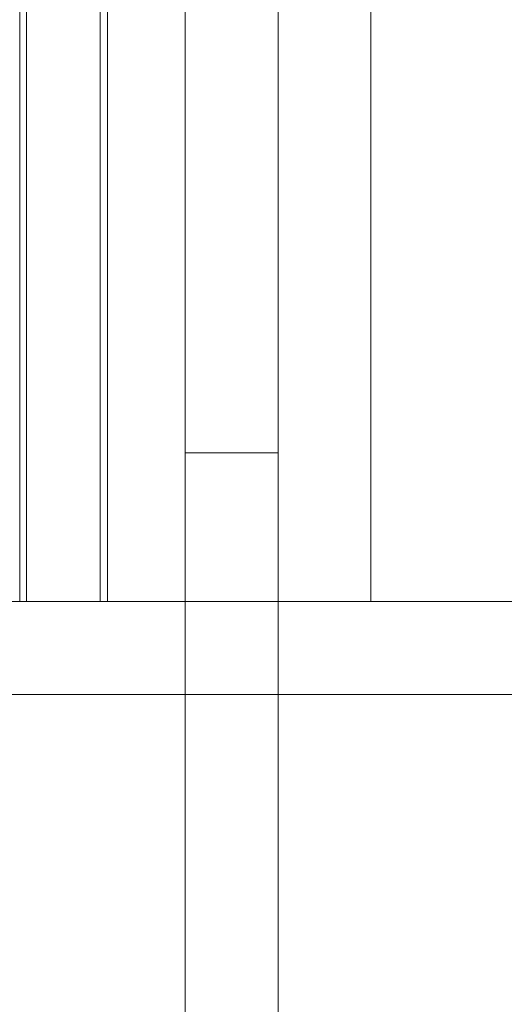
# Model space of a CAD drawing. Header units: millimetres. Extents: x 53746 to 116821, y -810352 to -765802.
# Tile 70 of 256: x 74151 to 74482, y -790506 to -789834. Entities that reach past the tile are written whole.
import ezdxf

# ---------------------------------------------------------------- set-up
doc = ezdxf.new("R2010")
doc.units = ezdxf.units.MM
doc.header["$MEASUREMENT"] = 0
for name, color, linetype, lineweight in [('Main Cradle', 7, 'Continuous', 0), ('Main Cradle Rails', 7, 'Continuous', 0), ('Main Cradle Tower Platform', 7, 'Continuous', 0)]:
    doc.layers.add(name, color=color, linetype=linetype, lineweight=lineweight)

# ---------------------------------------------------------------- blocks, each defined once
blk = doc.blocks.new('*U57')
at = {"layer": 'Main Cradle', "color": 7, "linetype": 'Continuous', "lineweight": 0}
for p, q in [((-11131.64, -1562.83), (-11131.64, -2154.08)), ((-11127.03, -1562.83), (-11127.03, -2154.08)), ((-11076.64, -1562.83), (-11076.64, -2154.08)), ((-11071.64, -1562.83), (-11071.64, -2154.08)), ((-10891.74, -1562.83), (-10891.74, -2154.08))]:
    blk.add_line(p, q, dxfattribs=at)
at = {"layer": 'Main Cradle Tower Platform', "color": 7, "linetype": 'Continuous', "lineweight": 0}
for p, q in [((-11018.68, -1562.83), (-11018.68, -2052.58)), ((-10955.18, -1562.83), (-10955.18, -2052.58)), ((-11018.68, -2052.58), (-10955.18, -2052.58)), ((-11018.68, -2052.58), (-11018.68, -2808.83)), ((-10955.18, -2808.83), (-10955.18, -2052.58)), ((-10463.68, -2154.08), (-16524.61, -2154.08)), ((-11018.68, -2154.08), (-11018.68, -2154.08)), ((-16524.61, -2217.58), (-10463.68, -2217.58))]:
    blk.add_line(p, q, dxfattribs=at)

msp = doc.modelspace()

# ---------------------------------------------------------------- block references
at = {"layer": 'Main Cradle Rails', "color": 7, "linetype": 'Continuous', "lineweight": 0}
msp.add_blockref('*U57', (85283.05, -788076.95), dxfattribs=at)

doc.saveas('drawing.dxf')
